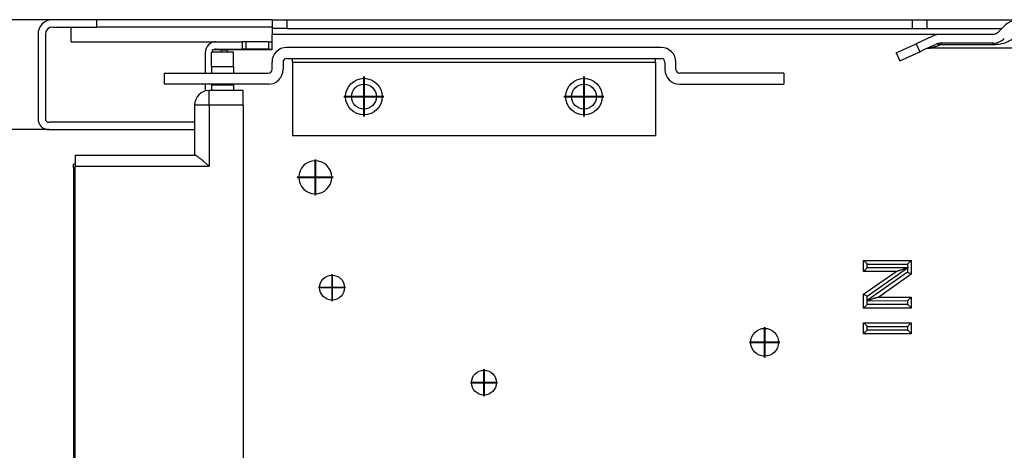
# Model space of a CAD drawing. Header units: inches. Extents: x -7205 to -1528, y -2875 to 5222.
# Tile 4 of 104: x -6410 to -6276, y -2462 to -2403. Entities that reach past the tile are written whole.
import ezdxf

# ---------------------------------------------------------------- set-up
doc = ezdxf.new("R2010")
doc.units = ezdxf.units.IN
doc.linetypes.add('DOT_CENTER', pattern=[14, 12, -1, 0, -1])
doc.layers.add('1', color=7, linetype='Continuous')

msp = doc.modelspace()

# ---------------------------------------------------------------- linework, layer by layer
at = {"color": 7, "linetype": 'Continuous'}
for p, q in [((-6405.400806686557, -2402.785045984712), (-6434.070365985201, -2402.785045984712)), ((-6399.400806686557, -2402.785045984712), (-6405.400806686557, -2402.785045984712)), ((-6399.400806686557, -2402.785045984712), (-6405.400806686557, -2402.785045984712)), ((-6399.400806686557, -2403.785045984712), (-6399.400806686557, -2402.785045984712)), ((-6377.080742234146, -2402.785045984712), (-6399.400806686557, -2402.785045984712)), ((-6375.500806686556, -2402.785045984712), (-6377.080742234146, -2402.785045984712)), ((-6375.500806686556, -2402.785045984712), (-6375.500806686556, -2403.785045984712)), ((-6375.500806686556, -2402.785045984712), (-6373.500806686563, -2402.785045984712)), ((-6375.500806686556, -2402.785045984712), (-6375.500806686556, -2403.785045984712)), ((-6375.500806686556, -2402.785045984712), (-6373.500806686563, -2402.785045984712)), ((-6375.500806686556, -2402.785045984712), (-6373.500806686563, -2402.785045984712)), ((-6373.500806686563, -2402.785045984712), (-6338.43721130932, -2402.785045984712)), ((-6373.500806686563, -2402.785045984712), (-6338.43721130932, -2402.785045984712)), ((-6373.500806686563, -2402.785045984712), (-6338.43721130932, -2402.785045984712)), ((-6338.43721130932, -2402.785045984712), (-6302.20080668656, -2402.785045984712)), ((-6338.43721130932, -2402.785045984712), (-6302.20080668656, -2402.785045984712)), ((-6338.43721130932, -2402.785045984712), (-6302.20080668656, -2402.785045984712)), ((-6302.20080668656, -2402.785045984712), (-6294.20080668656, -2402.785045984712)), ((-6302.20080668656, -2402.785045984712), (-6294.20080668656, -2402.785045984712)), ((-6302.20080668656, -2402.785045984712), (-6294.20080668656, -2402.785045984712)), ((-6294.20080668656, -2402.785045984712), (-6288.154670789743, -2402.785045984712)), ((-6294.20080668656, -2402.785045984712), (-6288.154670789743, -2402.785045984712)), ((-6294.20080668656, -2402.785045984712), (-6288.154670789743, -2402.785045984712)), ((-6288.154670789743, -2402.785045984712), (-6286.154670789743, -2402.785045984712)), ((-6288.154670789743, -2402.785045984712), (-6286.154670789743, -2402.785045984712)), ((-6288.154670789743, -2402.785045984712), (-6286.154670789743, -2402.785045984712)), ((-6286.154670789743, -2402.785045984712), (-6277.740912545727, -2402.785045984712)), ((-6286.154670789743, -2402.785045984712), (-6277.740912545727, -2402.785045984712)), ((-6286.154670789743, -2403.985045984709), (-6286.154670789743, -2402.785045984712)), ((-6286.154670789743, -2402.785045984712), (-6277.740912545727, -2402.785045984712)), ((-6277.740912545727, -2402.785045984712), (-6273.558165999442, -2402.785045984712)), ((-6277.740912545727, -2402.785045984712), (-6273.558165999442, -2402.785045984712)), ((-6277.740912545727, -2402.785045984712), (-6273.558165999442, -2402.785045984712)), ((-6405.400806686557, -2403.785045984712), (-6402.900806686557, -2403.785045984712)), ((-6402.900806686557, -2403.785045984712), (-6399.400806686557, -2403.785045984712)), ((-6402.900806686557, -2405.785045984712), (-6402.900806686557, -2403.785045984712)), ((-6402.900806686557, -2403.785045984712), (-6399.400806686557, -2403.785045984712)), ((-6375.500806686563, -2403.785045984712), (-6399.400806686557, -2403.785045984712)), ((-6375.500806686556, -2403.785045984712), (-6375.500806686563, -2403.985045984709)), ((-6375.500806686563, -2403.985045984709), (-6375.500806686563, -2404.785045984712)), ((-6373.500806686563, -2403.985045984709), (-6375.500806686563, -2403.985045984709)), ((-6373.500806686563, -2403.985045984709), (-6288.154670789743, -2403.985045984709)), ((-6288.154670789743, -2403.985045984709), (-6286.154670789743, -2403.985045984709)), ((-6286.154670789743, -2403.985045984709), (-6276.000806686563, -2403.985045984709)), ((-6276.507913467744, -2404.492152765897), (-6275.679486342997, -2403.66372564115)), ((-6407.400806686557, -2404.785045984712), (-6407.400806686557, -2416.285045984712)), ((-6406.400806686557, -2404.785045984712), (-6406.400806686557, -2416.285045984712)), ((-6375.500806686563, -2405.785045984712), (-6375.500806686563, -2404.785045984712)), ((-6285.541864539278, -2405.066122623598), (-6287.673332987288, -2406.060042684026)), ((-6277.215020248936, -2404.785045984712), (-6284.274009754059, -2404.785045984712)), ((-6277.215020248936, -2404.785045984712), (-6284.274009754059, -2404.785045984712)), ((-6277.215020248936, -2404.785045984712), (-6277.059694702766, -2404.772909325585)), ((-6402.900806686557, -2405.785045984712), (-6383.100806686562, -2405.785045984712)), ((-6382.400806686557, -2406.88504598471), (-6383.600806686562, -2406.88504598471)), ((-6383.600806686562, -2407.221319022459), (-6383.600806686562, -2406.88504598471)), ((-6383.100806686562, -2405.785045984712), (-6379.558992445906, -2405.785045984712)), ((-6383.100806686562, -2405.785045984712), (-6379.558992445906, -2405.785045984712)), ((-6383.100806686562, -2406.785045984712), (-6379.558992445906, -2406.785045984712)), ((-6382.400806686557, -2407.221319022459), (-6382.400806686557, -2406.88504598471)), ((-6382.400806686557, -2406.88504598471), (-6381.600806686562, -2406.88504598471)), ((-6375.500806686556, -2406.88504598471), (-6381.600806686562, -2406.88504598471)), ((-6375.500806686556, -2406.88504598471), (-6381.600806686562, -2406.88504598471)), ((-6379.058992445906, -2405.785045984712), (-6379.558992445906, -2405.785045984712)), ((-6379.058992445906, -2405.785045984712), (-6379.558992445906, -2405.785045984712)), ((-6379.558992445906, -2405.785045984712), (-6379.558992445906, -2406.785045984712)), ((-6379.058992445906, -2406.785045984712), (-6379.558992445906, -2406.785045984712)), ((-6376.000806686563, -2405.785045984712), (-6379.058992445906, -2405.785045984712)), ((-6376.000806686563, -2405.785045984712), (-6379.058992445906, -2405.785045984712)), ((-6376.000806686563, -2406.785045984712), (-6379.058992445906, -2406.785045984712)), ((-6376.000806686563, -2405.785045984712), (-6375.500806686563, -2405.785045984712)), ((-6376.000806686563, -2405.785045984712), (-6375.500806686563, -2405.785045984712)), ((-6376.000806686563, -2406.785045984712), (-6375.500806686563, -2406.785045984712)), ((-6375.500806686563, -2406.785045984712), (-6375.500806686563, -2405.785045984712)), ((-6375.500806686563, -2406.785045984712), (-6375.500806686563, -2405.785045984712)), ((-6375.500806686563, -2406.785045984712), (-6375.500806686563, -2405.785045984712)), ((-6375.500806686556, -2406.88504598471), (-6375.500806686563, -2406.785045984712)), ((-6375.500806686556, -2406.88504598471), (-6375.500806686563, -2406.785045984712)), ((-6322.429087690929, -2406.580260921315), (-6373.500806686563, -2406.580260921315)), ((-6290.392256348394, -2407.327897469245), (-6287.673332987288, -2406.060042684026)), ((-6287.166191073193, -2407.147612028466), (-6286.475602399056, -2406.825585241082)), ((-6286.475602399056, -2406.825585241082), (-6285.034722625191, -2406.153691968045)), ((-6265.800806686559, -2406.685045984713), (-6285.841670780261, -2406.685045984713)), ((-6277.215020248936, -2405.985045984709), (-6284.274009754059, -2405.985045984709)), ((-6384.600806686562, -2407.285045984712), (-6384.600806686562, -2410.080260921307)), ((-6380.754994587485, -2407.221319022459), (-6383.754994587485, -2407.221319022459)), ((-6383.754994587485, -2409.221319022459), (-6383.754994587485, -2407.221319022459)), ((-6380.754994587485, -2409.221319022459), (-6380.754994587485, -2407.221319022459)), ((-6373.500806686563, -2408.080260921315), (-6372.70080668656, -2408.080260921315)), ((-6372.70080668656, -2408.580260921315), (-6372.70080668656, -2408.080260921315)), ((-6372.70080668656, -2408.080260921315), (-6323.229087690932, -2408.080260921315)), ((-6323.229087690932, -2408.580260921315), (-6323.229087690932, -2408.080260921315)), ((-6323.229087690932, -2408.080260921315), (-6322.429087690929, -2408.080260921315)), ((-6290.392256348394, -2407.327897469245), (-6289.885114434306, -2408.415466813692)), ((-6289.885114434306, -2408.415466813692), (-6287.166191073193, -2407.147612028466)), ((-6383.754994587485, -2409.221319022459), (-6383.754994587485, -2410.080260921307)), ((-6380.754994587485, -2409.221319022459), (-6380.754994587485, -2410.080260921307)), ((-6375.500806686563, -2409.580260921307), (-6375.500806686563, -2408.580260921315)), ((-6374.000806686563, -2408.580260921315), (-6374.000806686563, -2409.580260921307)), ((-6372.70080668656, -2408.580260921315), (-6372.70080668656, -2418.580260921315)), ((-6323.229087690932, -2408.580260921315), (-6323.229087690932, -2418.580260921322)), ((-6321.929087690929, -2408.580260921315), (-6321.929087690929, -2409.580260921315)), ((-6320.429087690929, -2409.580260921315), (-6320.429087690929, -2408.580260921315)), ((-6390.200806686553, -2410.080260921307), (-6390.200806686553, -2411.580260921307)), ((-6390.200806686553, -2410.080260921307), (-6376.000806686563, -2410.080260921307)), ((-6305.729087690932, -2410.080260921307), (-6319.929087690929, -2410.080260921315)), ((-6305.729087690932, -2410.080260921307), (-6305.729087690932, -2411.580260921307)), ((-6376.000806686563, -2411.580260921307), (-6390.200806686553, -2411.580260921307)), ((-6384.600806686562, -2411.580260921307), (-6384.600806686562, -2412.50380284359)), ((-6383.754994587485, -2411.580260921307), (-6383.754994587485, -2411.721319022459)), ((-6383.754994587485, -2411.721319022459), (-6383.754994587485, -2412.427884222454)), ((-6380.754994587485, -2411.721319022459), (-6383.754994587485, -2411.721319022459)), ((-6380.754994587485, -2411.580260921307), (-6380.754994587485, -2411.721319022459)), ((-6380.754994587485, -2411.721319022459), (-6380.754994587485, -2412.427884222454)), ((-6319.929087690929, -2411.580260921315), (-6305.729087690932, -2411.580260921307)), ((-6383.754994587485, -2412.427884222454), (-6384.054994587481, -2412.427884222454)), ((-6380.754994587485, -2412.427884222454), (-6383.754994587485, -2412.427884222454)), ((-6379.454994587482, -2412.427884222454), (-6380.754994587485, -2412.427884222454)), ((-6379.454994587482, -2414.427884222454), (-6379.454994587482, -2412.427884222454)), ((-6386.054994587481, -2414.427884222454), (-6386.054994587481, -2421.275430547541)), ((-6379.454994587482, -2414.427884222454), (-6379.454994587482, -2491.294661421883)), ((-6386.054994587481, -2416.785045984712), (-6405.900806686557, -2416.785045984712)), ((-6405.900806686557, -2417.785045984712), (-6412.400806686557, -2417.785045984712)), ((-6405.900806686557, -2417.785045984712), (-6412.400806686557, -2417.785045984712)), ((-6405.900806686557, -2417.785045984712), (-6412.400806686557, -2417.785045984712)), ((-6405.900806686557, -2417.785045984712), (-6388.100806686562, -2417.785045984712)), ((-6405.900806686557, -2417.785045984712), (-6388.100806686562, -2417.785045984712)), ((-6405.900806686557, -2417.785045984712), (-6388.100806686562, -2417.785045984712)), ((-6405.900806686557, -2417.785045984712), (-6388.100806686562, -2417.785045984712)), ((-6388.100806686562, -2417.785045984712), (-6386.054994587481, -2417.785045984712)), ((-6388.100806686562, -2417.785045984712), (-6386.054994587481, -2417.785045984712)), ((-6388.100806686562, -2417.785045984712), (-6386.054994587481, -2417.785045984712)), ((-6388.100806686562, -2417.785045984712), (-6386.054994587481, -2417.785045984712)), ((-6372.70080668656, -2418.580260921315), (-6323.229087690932, -2418.580260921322)), ((-6402.354994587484, -2421.275430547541), (-6402.354994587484, -2422.775430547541)), ((-6402.354994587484, -2421.275430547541), (-6386.054994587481, -2421.275430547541)), ((-6386.054994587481, -2421.275430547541), (-6385.991486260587, -2421.275430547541)), ((-6402.354994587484, -2422.475430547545), (-6402.554994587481, -2422.475430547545)), ((-6402.554994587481, -2422.975430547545), (-6402.554994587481, -2422.475430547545)), ((-6402.554994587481, -2422.975430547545), (-6402.554994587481, -2492.594661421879)), ((-6402.354994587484, -2492.794661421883), (-6402.354994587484, -2422.775430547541)), ((-6294.839615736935, -2435.612451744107), (-6288.339615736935, -2435.612451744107)), ((-6294.839615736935, -2437.112451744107), (-6294.839615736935, -2435.612451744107)), ((-6288.339615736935, -2435.612451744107), (-6288.339615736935, -2437.502943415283)), ((-6290.397460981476, -2437.112451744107), (-6294.839615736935, -2437.112451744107)), ((-6294.839615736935, -2440.221960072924), (-6290.397460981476, -2437.112451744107)), ((-6288.339615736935, -2437.502943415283), (-6292.781770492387, -2440.612451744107)), ((-6294.839615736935, -2442.112451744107), (-6294.839615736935, -2440.221960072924)), ((-6292.781770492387, -2440.612451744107), (-6288.339615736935, -2440.612451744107)), ((-6288.339615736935, -2440.612451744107), (-6288.339615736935, -2442.112451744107)), ((-6288.339615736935, -2442.112451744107), (-6294.839615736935, -2442.112451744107)), ((-6294.839615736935, -2444.112451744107), (-6288.339615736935, -2444.112451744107)), ((-6294.839615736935, -2445.612451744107), (-6294.839615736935, -2444.112451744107)), ((-6288.339615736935, -2444.112451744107), (-6288.339615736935, -2445.612451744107)), ((-6288.339615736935, -2445.612451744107), (-6294.839615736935, -2445.612451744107))]:
    msp.add_line(p, q, dxfattribs=at)
at = {"color": 126, "linetype": 'Continuous', "true_color": 0x008060}
for p, q in [((-6373.500806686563, -2402.785045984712), (-6373.500806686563, -2403.985045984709)), ((-6288.154670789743, -2403.985045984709), (-6288.154670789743, -2402.785045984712)), ((-6284.274009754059, -2404.785045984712), (-6375.500806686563, -2404.785045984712)), ((-6381.600806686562, -2406.88504598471), (-6381.600806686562, -2407.221319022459)), ((-6379.058992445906, -2405.785045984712), (-6379.058992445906, -2406.785045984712)), ((-6376.000806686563, -2405.785045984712), (-6376.000806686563, -2406.785045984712)), ((-6287.673332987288, -2406.060042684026), (-6287.166191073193, -2407.147612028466)), ((-6284.274009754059, -2406.208450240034), (-6284.400790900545, -2406.227587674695)), ((-6277.215020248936, -2406.208450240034), (-6284.274009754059, -2406.208450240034)), ((-6380.754994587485, -2409.221319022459), (-6383.754994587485, -2409.221319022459)), ((-6372.70080668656, -2408.580260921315), (-6323.229087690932, -2408.580260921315)), ((-6384.054994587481, -2414.427884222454), (-6384.054994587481, -2412.427884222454)), ((-6384.054994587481, -2414.427884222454), (-6386.054994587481, -2414.427884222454)), ((-6384.054994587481, -2414.427884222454), (-6384.054994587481, -2422.775430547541)), ((-6379.454994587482, -2414.427884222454), (-6384.054994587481, -2414.427884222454)), ((-6402.354994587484, -2422.975430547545), (-6402.554994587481, -2422.975430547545)), ((-6402.354994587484, -2422.775430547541), (-6384.054994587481, -2422.775430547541)), ((-6294.339615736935, -2436.112451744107), (-6288.839615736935, -2436.112451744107)), ((-6294.339615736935, -2436.612451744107), (-6294.339615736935, -2436.112451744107)), ((-6288.839615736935, -2436.112451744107), (-6288.834482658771, -2436.617451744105)), ((-6288.834482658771, -2436.617451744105), (-6294.339615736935, -2436.612451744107)), ((-6294.339615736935, -2440.48228785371), (-6288.839615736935, -2436.632287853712)), ((-6288.839615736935, -2437.242615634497), (-6294.339615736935, -2441.092615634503)), ((-6288.834482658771, -2436.617451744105), (-6288.839615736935, -2436.632287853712)), ((-6288.839615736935, -2436.632287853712), (-6288.839615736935, -2437.242615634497)), ((-6294.339615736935, -2441.092615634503), (-6294.339615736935, -2440.48228785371)), ((-6294.344748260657, -2441.10745174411), (-6294.339615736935, -2441.092615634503)), ((-6294.344748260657, -2441.10745174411), (-6288.839615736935, -2441.112451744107)), ((-6294.339615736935, -2441.612451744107), (-6294.344748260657, -2441.10745174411)), ((-6288.839615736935, -2441.612451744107), (-6294.339615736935, -2441.612451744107)), ((-6288.839615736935, -2441.112451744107), (-6288.839615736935, -2441.612451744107)), ((-6294.339615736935, -2445.112451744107), (-6294.339615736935, -2444.612451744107)), ((-6294.339615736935, -2444.612451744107), (-6288.839615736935, -2444.612451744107)), ((-6288.839615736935, -2445.112451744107), (-6294.339615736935, -2445.112451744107)), ((-6288.839615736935, -2444.612451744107), (-6288.839615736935, -2445.112451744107))]:
    msp.add_line(p, q, dxfattribs=at)
at = {"color": 7, "linetype": 'Continuous'}
for centre, radius in [((-6362.964947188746, -2413.282653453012), 2.499999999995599), ((-6332.964947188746, -2413.282653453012), 2.499999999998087), ((-6362.964947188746, -2413.282653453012), 1.699999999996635), ((-6332.964947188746, -2413.282653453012), 1.699999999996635), ((-6367.307963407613, -2439.320214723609), 1.700000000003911), ((-6367.307963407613, -2439.320214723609), 1.700000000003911), ((-6308.337421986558, -2446.785045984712), 1.90000000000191), ((-6308.337421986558, -2446.785045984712), 1.90000000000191), ((-6346.600806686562, -2452.285045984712), 1.69999999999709), ((-6346.600806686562, -2452.285045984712), 1.69999999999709)]:
    msp.add_circle(centre, radius, dxfattribs=at)
for centre, radius, start, end in [((-6405.400806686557, -2404.785045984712), 2, 90, 180), ((-6273.558165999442, -2405.785045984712), 3, 90, 134.9999999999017), ((-6405.400806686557, -2404.785045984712), 1, 90, 180), ((-6284.274009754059, -2407.785045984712), 3, 90, 114.9999999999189), ((-6277.215020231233, -2403.785045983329), 1.000000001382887, 269.9999989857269, 278.9356763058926), ((-6277.215020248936, -2403.785045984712), 2.19999999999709, 270, 315.000000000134), ((-6277.215020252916, -2403.785045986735), 1.000000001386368, 278.9356775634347, 315.0000002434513), ((-6383.100806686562, -2407.285045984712), 1.5, 90, 180), ((-6383.100806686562, -2407.285045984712), 0.5, 90, 126.8698976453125), ((-6373.500806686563, -2408.580260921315), 2, 90, 180), ((-6322.429087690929, -2408.580260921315), 2, 0, 90), ((-6285.841670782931, -2408.185055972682), 1.500009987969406, 89.99999989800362, 115.0000001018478), ((-6284.274009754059, -2407.785045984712), 1.80000000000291, 90, 114.9999999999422), ((-6373.500806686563, -2408.580260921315), 0.5, 90, 180), ((-6322.429087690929, -2408.580260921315), 0.5, 0, 90), ((-6376.000806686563, -2409.580260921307), 0.5, 270, 0), ((-6376.000806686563, -2409.580260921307), 2, 270, 0), ((-6319.929087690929, -2409.580260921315), 2, 180, 270), ((-6319.929087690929, -2409.580260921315), 0.5, 180, 270), ((-6384.054994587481, -2414.427884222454), 2, 90, 180), ((-6405.900806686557, -2416.285045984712), 1.5, 180, 270), ((-6405.900806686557, -2416.285045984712), 0.5, 180, 270), ((-6369.600806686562, -2424.285045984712), 2.25, 90, 270), ((-6369.600806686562, -2424.285045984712), 2.25, 90, 270), ((-6369.600806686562, -2424.285045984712), 2.25, 270, 90)]:
    msp.add_arc(centre, radius, start, end, dxfattribs=at)
at = {"color": 126, "linetype": 'Continuous', "true_color": 0x008060}
for points in [[(-6274.598725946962, -2405.470614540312), (-6275.172782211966, -2405.794048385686), (-6275.817997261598, -2406.027171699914), (-6276.610533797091, -2406.175845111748), (-6277.215020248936, -2406.208450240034)], [(-6285.841670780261, -2406.685045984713), (-6285.792684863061, -2406.669493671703), (-6285.743698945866, -2406.653941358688), (-6285.576432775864, -2406.600836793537), (-6285.360007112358, -2406.532124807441), (-6284.904426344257, -2406.387484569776), (-6284.400790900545, -2406.227587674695)], [(-6284.400790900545, -2406.227587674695), (-6284.571366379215, -2406.149088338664), (-6284.737110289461, -2406.11002070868), (-6284.89308081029, -2406.111582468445), (-6285.034722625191, -2406.153691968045)], [(-6284.274009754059, -2405.985045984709), (-6284.274009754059, -2406.013511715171), (-6284.274009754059, -2406.041977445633), (-6284.274009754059, -2406.112124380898), (-6284.274009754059, -2406.208450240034)], [(-6277.215020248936, -2406.208450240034), (-6277.215020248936, -2406.112124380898), (-6277.215020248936, -2406.041977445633), (-6277.215020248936, -2406.013511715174), (-6277.215020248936, -2405.985045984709)]]:
    msp.add_spline(points, degree=3, dxfattribs=at)
at = {"color": 7, "linetype": 'Continuous'}
for points in [[(-6384.054994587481, -2422.775430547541), (-6384.348769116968, -2422.521245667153), (-6384.635875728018, -2422.274223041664), (-6384.924370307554, -2422.029121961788), (-6385.189909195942, -2421.808560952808), (-6385.455926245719, -2421.596455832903), (-6385.672870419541, -2421.436285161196), (-6385.851269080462, -2421.324212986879), (-6385.968433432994, -2421.277674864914), (-6385.97995984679, -2421.276552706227), (-6385.991486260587, -2421.275430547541)], [(-6294.839615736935, -2435.612451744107), (-6294.779139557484, -2435.672927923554), (-6294.666198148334, -2435.785869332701), (-6294.59017047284, -2435.861897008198), (-6294.50921997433, -2435.942847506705), (-6294.425074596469, -2436.02699288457), (-6294.339615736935, -2436.112451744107)], [(-6288.339615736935, -2435.612451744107), (-6288.4000919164, -2435.672927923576), (-6288.513033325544, -2435.785869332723), (-6288.589061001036, -2435.861897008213), (-6288.670011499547, -2435.942847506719), (-6288.754156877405, -2436.026992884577), (-6288.839615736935, -2436.112451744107)], [(-6294.839615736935, -2437.112451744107), (-6294.779139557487, -2437.051975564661), (-6294.666198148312, -2436.939034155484), (-6294.590170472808, -2436.863006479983), (-6294.509219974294, -2436.782055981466), (-6294.425074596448, -2436.697910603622), (-6294.339615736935, -2436.612451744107)], [(-6290.397460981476, -2437.112451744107), (-6290.388210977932, -2437.10953593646), (-6290.378960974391, -2437.106620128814), (-6290.258785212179, -2437.068736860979), (-6290.119932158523, -2437.024954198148), (-6290.040285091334, -2436.999837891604), (-6289.952692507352, -2436.972194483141), (-6289.844780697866, -2436.938084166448), (-6289.704175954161, -2436.89356713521), (-6289.465019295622, -2436.817637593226), (-6289.253154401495, -2436.75020236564), (-6289.049376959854, -2436.685420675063), (-6288.834482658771, -2436.617451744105)], [(-6288.339615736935, -2437.502943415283), (-6288.417551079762, -2437.462365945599), (-6288.495486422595, -2437.421788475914), (-6288.656556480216, -2437.337926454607), (-6288.839615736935, -2437.242615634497)], [(-6294.839615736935, -2440.221960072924), (-6294.761680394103, -2440.262537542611), (-6294.683745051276, -2440.3031150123), (-6294.522674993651, -2440.386977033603), (-6294.339615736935, -2440.48228785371)], [(-6294.839615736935, -2442.112451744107), (-6294.779139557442, -2442.051975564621), (-6294.666198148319, -2441.939034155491), (-6294.590170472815, -2441.86300647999), (-6294.509219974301, -2441.782055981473), (-6294.425074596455, -2441.697910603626), (-6294.339615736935, -2441.612451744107)], [(-6292.781770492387, -2440.612451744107), (-6292.791020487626, -2440.615367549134), (-6292.800270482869, -2440.618283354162), (-6292.920446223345, -2440.656166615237), (-6293.059299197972, -2440.699949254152), (-6293.138946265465, -2440.725065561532), (-6293.226538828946, -2440.752708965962), (-6293.334450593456, -2440.786819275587), (-6293.47505526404, -2440.831336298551), (-6293.714211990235, -2440.90726590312), (-6293.926076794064, -2440.97470115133), (-6294.129854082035, -2441.039482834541), (-6294.344748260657, -2441.10745174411)], [(-6288.339615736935, -2440.612451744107), (-6288.400091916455, -2440.672927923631), (-6288.513033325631, -2440.78586933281), (-6288.589061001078, -2440.861897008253), (-6288.670011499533, -2440.942847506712), (-6288.754156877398, -2441.026992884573), (-6288.839615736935, -2441.112451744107)], [(-6288.339615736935, -2442.112451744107), (-6288.4000919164, -2442.051975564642), (-6288.513033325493, -2441.93903415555), (-6288.589061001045, -2441.863006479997), (-6288.670011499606, -2441.78205598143), (-6288.754156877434, -2441.697910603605), (-6288.839615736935, -2441.612451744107)], [(-6294.839615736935, -2444.112451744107), (-6294.77913955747, -2444.172927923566), (-6294.66619814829, -2444.285869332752), (-6294.59017047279, -2444.361897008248), (-6294.509219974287, -2444.442847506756), (-6294.425074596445, -2444.526992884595), (-6294.339615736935, -2444.612451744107)], [(-6288.339615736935, -2444.112451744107), (-6288.400091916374, -2444.172927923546), (-6288.513033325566, -2444.285869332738), (-6288.589061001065, -2444.361897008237), (-6288.670011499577, -2444.442847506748), (-6288.754156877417, -2444.526992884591), (-6288.839615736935, -2444.612451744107)], [(-6294.839615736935, -2445.612451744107), (-6294.779139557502, -2445.551975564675), (-6294.666198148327, -2445.439034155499), (-6294.590170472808, -2445.363006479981), (-6294.509219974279, -2445.282055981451), (-6294.425074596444, -2445.197910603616), (-6294.339615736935, -2445.112451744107)], [(-6288.339615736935, -2445.612451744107), (-6288.400091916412, -2445.551975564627), (-6288.513033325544, -2445.439034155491), (-6288.589061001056, -2445.363006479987), (-6288.670011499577, -2445.282055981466), (-6288.754156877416, -2445.19791060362), (-6288.839615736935, -2445.112451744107)]]:
    msp.add_spline(points, degree=3, dxfattribs=at)
at = {"layer": '1', "color": 30, "linetype": 'DOT_CENTER', "true_color": 0xff8000, "const_width": 0.25}
for points in [[(-6362.964947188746, -2410.532653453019), (-6362.964947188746, -2416.032653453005)], [(-6332.964947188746, -2410.532653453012), (-6332.964947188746, -2416.032653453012)], [(-6360.214947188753, -2413.282653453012), (-6365.714947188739, -2413.282653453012)], [(-6330.214947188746, -2413.282653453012), (-6335.714947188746, -2413.282653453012)], [(-6369.600806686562, -2421.810045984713), (-6369.600806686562, -2426.76004598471)], [(-6367.125806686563, -2424.285045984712), (-6372.07580668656, -2424.285045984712)], [(-6367.307963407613, -2437.450214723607), (-6367.307963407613, -2441.190214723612)], [(-6367.307963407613, -2437.450214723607), (-6367.307963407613, -2441.190214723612)], [(-6365.43796340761, -2439.320214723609), (-6369.177963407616, -2439.320214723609)], [(-6365.43796340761, -2439.320214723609), (-6369.177963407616, -2439.320214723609)], [(-6308.337421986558, -2444.695045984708), (-6308.337421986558, -2448.875045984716)], [(-6308.337421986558, -2444.695045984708), (-6308.337421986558, -2448.875045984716)], [(-6306.247421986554, -2446.785045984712), (-6310.427421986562, -2446.785045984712)], [(-6306.247421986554, -2446.785045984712), (-6310.427421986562, -2446.785045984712)], [(-6346.600806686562, -2450.415045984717), (-6346.600806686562, -2454.155045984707)], [(-6346.600806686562, -2450.415045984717), (-6346.600806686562, -2454.155045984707)], [(-6344.730806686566, -2452.285045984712), (-6348.470806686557, -2452.285045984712)], [(-6344.730806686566, -2452.285045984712), (-6348.470806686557, -2452.285045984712)]]:
    msp.add_lwpolyline(points, dxfattribs=at)

doc.saveas('drawing.dxf')
